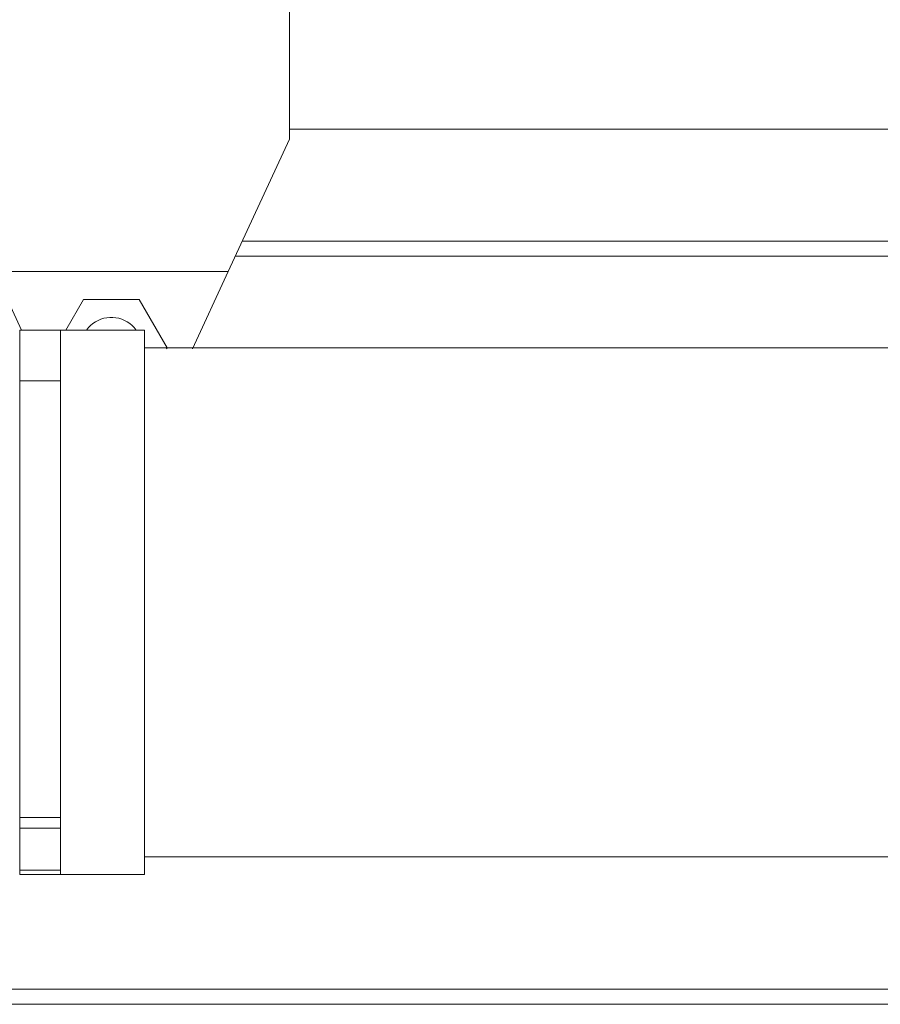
# Model space of a CAD drawing. Header units: millimetres. Extents: x 295996 to 512960, y -33037 to 76497.
# Tile 19 of 256: x 361397 to 361566, y 54730 to 54923. Entities that reach past the tile are written whole.
import ezdxf

# ---------------------------------------------------------------- set-up
doc = ezdxf.new("R2010")
doc.units = ezdxf.units.MM
doc.header["$LTSCALE"] = 0.25
doc.linetypes.add('XKITLINE00', pattern=[0])
doc.layers.get('0').update_dxf_attribs({"lineweight": 20})

msp = doc.modelspace()

# ---------------------------------------------------------------- linework, layer by layer
at = {"linetype": 'XKITLINE00', "lineweight": 0}
for p, q in [((361450.35913, 54979.76799), (361450.35913, 54899.76799)), ((361577.85967, 54901.768), (361450.35913, 54901.768)), ((361450.35913, 54899.76799), (361438.32186, 54873.76799)), ((361441.09966, 54879.76799), (361577.85942, 54879.76799)), ((361439.71111, 54876.76797), (361577.92761, 54876.76797)), ((361397.72012, 54862.26798), (361392.39624, 54873.76799)), ((361392.39624, 54873.76799), (361438.32186, 54873.76799)), ((361438.32186, 54873.76799), (361431.27802, 54858.55275)), ((361406.41001, 54862.26809), (361409.87423, 54868.268)), ((361409.87423, 54868.268), (361420.84387, 54868.268)), ((361426.32892, 54858.76798), (361420.84387, 54868.268)), ((361411.28567, 54863.17332), (361410.86796, 54862.74677)), ((361411.74343, 54863.55626), (361411.28567, 54863.17332)), ((361412.23696, 54863.89182), (361411.74343, 54863.55626)), ((361412.76148, 54864.17666), (361412.23696, 54863.89182)), ((361413.31175, 54864.40797), (361412.76148, 54864.17666)), ((361413.88252, 54864.58346), (361413.31175, 54864.40797)), ((361414.4676, 54864.7014), (361413.88252, 54864.58346)), ((361415.06174, 54864.76062), (361414.4676, 54864.7014)), ((361415.65874, 54864.76052), (361415.06174, 54864.76062)), ((361416.2524, 54864.70111), (361415.65874, 54864.76052)), ((361416.83748, 54864.58297), (361416.2524, 54864.70111)), ((361417.40825, 54864.4073), (361416.83748, 54864.58297)), ((361417.95805, 54864.1758), (361417.40825, 54864.4073)), ((361418.48257, 54863.89078), (361417.95805, 54864.1758)), ((361418.97609, 54863.55506), (361418.48257, 54863.89078)), ((361419.43386, 54863.17196), (361418.97609, 54863.55506)), ((361419.85157, 54862.74528), (361419.43386, 54863.17196)), ((361397.35916, 54852.29848), (361397.35916, 54862.26798)), ((361405.35906, 54862.26798), (361397.35916, 54862.26798)), ((361405.35906, 54852.29848), (361405.35906, 54862.26798)), ((361421.85905, 54862.26798), (361405.35906, 54862.26798)), ((361410.86796, 54862.74677), (361410.49507, 54862.28086)), ((361420.22445, 54862.27923), (361419.85157, 54862.74528)), ((361421.85905, 54755.26801), (361421.85905, 54862.26798)), ((361405.35906, 54860.44748), (361405.35953, 54860.44817)), ((361575.85884, 54858.76804), (361421.85951, 54858.76804)), ((361426.32892, 54858.76798), (361426.20447, 54858.55275)), ((361405.35953, 54857.08782), (361405.35906, 54857.0885)), ((361397.35916, 54852.29848), (361397.35916, 54766.48015)), ((361397.35916, 54852.29848), (361405.35906, 54852.29848)), ((361405.35906, 54766.48015), (361405.35906, 54852.29848)), ((361397.35916, 54766.48015), (361397.35916, 54764.35882)), ((361397.35916, 54766.48015), (361405.35906, 54766.48015)), ((361397.35916, 54766.46715), (361397.35916, 54764.00605)), ((361405.35906, 54766.48015), (361405.35906, 54764.35882)), ((361397.35916, 54764.35882), (361397.35916, 54756.14667)), ((361397.35916, 54764.35882), (361405.35906, 54764.35882)), ((361405.35906, 54756.14667), (361405.35906, 54764.35882)), ((361575.85884, 54758.76801), (361421.85951, 54758.76801)), ((361397.35916, 54756.14667), (361397.35916, 54755.26801)), ((361397.35916, 54756.14667), (361405.35906, 54756.14667)), ((361397.35916, 54755.26801), (361405.35906, 54755.26801)), ((361405.35906, 54755.26801), (361405.35906, 54756.14667)), ((361405.35906, 54755.26801), (361421.85905, 54755.26801)), ((361383.85917, 54732.76803), (361657.85887, 54732.76803)), ((361383.85917, 54729.76801), (361657.85887, 54729.76801))]:
    msp.add_line(p, q, dxfattribs=at)

doc.saveas('drawing.dxf')
